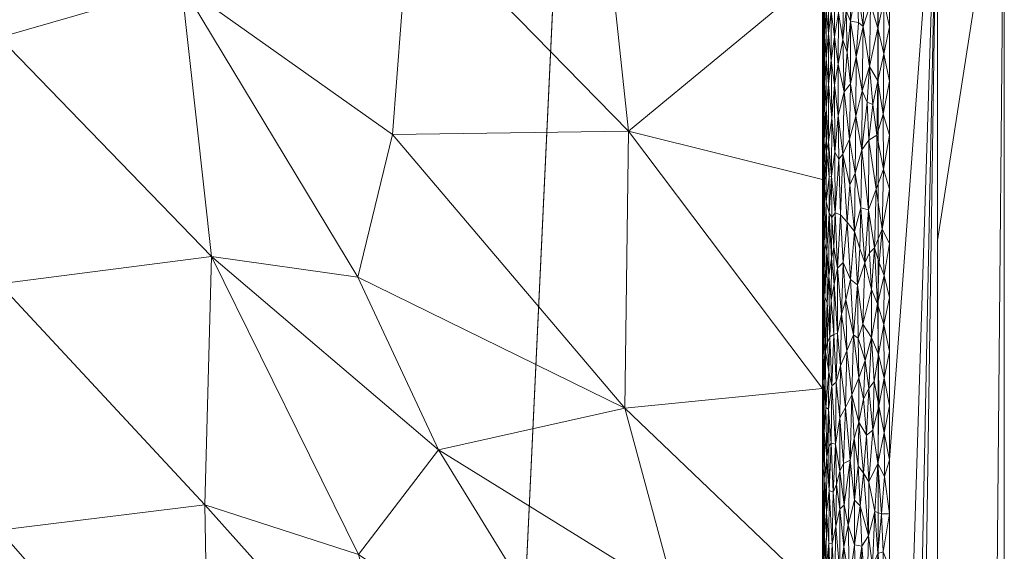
# Model space of a CAD drawing. Header units: millimetres. Extents: x -300 to 300, y 0 to 450.
# Tile 210 of 256: x 271 to 300, y 203 to 219. Entities that reach past the tile are written whole.
import ezdxf

# ---------------------------------------------------------------- set-up
doc = ezdxf.new("R2010")
doc.units = ezdxf.units.MM
doc.layers.add('A-GENM', color=13, linetype='Continuous')

# ---------------------------------------------------------------- blocks, each defined once
blk = doc.blocks.new('MODEL_CCAS0420-1080410R0 - MODEL_CCAS0420-1080410R0-453240-Preview')
at = {"layer": 'A-GENM', "lineweight": 9}
mesh = blk.add_polyface(dxfattribs=at)
corners = [(-296.159, -20, -110), (-295.657, -15.55, -110), (-294.177, -11.323, -110), (-291.793, -7.531, -110), (-288.625, -4.364, -110), (-284.831, -1.981, -110), (-280.602, -0.502, -110), (-276.147, 0, -110), (276.147, 0, -110), (280.596, -0.501, -110), (284.825, -1.978, -110), (288.619, -4.359, -110), (291.788, -7.525, -110), (294.174, -11.316, -110), (295.656, -15.545, -110), (296.159, -20, -110), (296.159, -426.171, -110), (295.658, -430.617, -110), (294.182, -434.842, -110), (291.802, -438.632, -110), (288.638, -441.797, -110), (284.848, -444.179, -110), (280.622, -445.657, -110), (276.171, -446.159, -110), (-276.171, -446.159, -110), (-280.617, -445.658, -110), (-284.842, -444.182, -110), (-288.632, -441.802, -110), (-291.797, -438.638, -110), (-294.179, -434.848, -110), (-295.657, -430.622, -110), (-296.159, -426.171, -110)]
mesh.append_faces([[corners[k] for k in face] for face in [(15, 12, 13, 14)]], dxfattribs={"vtx0": -1})
mesh.append_faces([[corners[k] for k in face] for face in [(16, 8, 15)]], dxfattribs={"vtx0": -1, "vtx1": -1})
mesh.append_faces([[corners[k] for k in face] for face in [(24, 31, 7, 8)]], dxfattribs={"vtx0": -1, "vtx1": -1, "vtx3": -1})
mesh.append_faces([[corners[k] for k in face] for face in [(31, 24, 25, 30), (18, 21, 22, 17), (17, 22, 23, 16)]], dxfattribs={"vtx0": -1, "vtx2": -1})
mesh.append_faces([[corners[k] for k in face] for face in [(0, 3, 4, 5), (0, 5, 6, 7)]], dxfattribs={"vtx0": -1, "vtx3": -1})
mesh.append_faces([[corners[k] for k in face] for face in [(28, 29, 27)]], dxfattribs={"vtx1": -1})
mesh.append_faces([[corners[k] for k in face] for face in [(25, 26, 30), (11, 12, 15, 10), (9, 10, 15, 8), (31, 0, 7)]], dxfattribs={"vtx1": -1, "vtx2": -1})
mesh.append_faces([[corners[k] for k in face] for face in [(23, 24, 8, 16)]], dxfattribs={"vtx1": -1, "vtx2": -1, "vtx3": -1})
mesh.append_faces([[corners[k] for k in face] for face in [(26, 27, 29, 30)]], dxfattribs={"vtx1": -1, "vtx3": -1})
mesh.append_faces([[corners[k] for k in face] for face in [(19, 20, 21, 18)]], dxfattribs={"vtx2": -1})
mesh.append_faces([[corners[k] for k in face] for face in [(0, 1, 2, 3)]], dxfattribs={"vtx3": -1})
mesh = blk.add_polyface(dxfattribs=at)
corners = [(-279.918, -2), (-292.651, -7.27), (-297.929, -20), (-297.929, -224.97), (-297.929, -429.94), (-292.661, -442.661), (-279.94, -447.929), (0, -447.929), (279.94, -447.929), (292.661, -442.661), (297.929, -429.94), (297.929, -224.97), (297.929, -20), (292.651, -7.27), (279.918, -2), (0, -2), (0, -3.5), (13.257, -3.5), (26.515, -3.5), (39.772, -3.5), (53.029, -3.5), (66.287, -3.5), (79.544, -3.5), (92.801, -3.5), (106.059, -3.5), (119.316, -3.5), (132.573, -3.5), (145.831, -3.5), (159.088, -3.5), (172.345, -3.5), (185.603, -3.5), (198.86, -3.5), (212.117, -3.5), (225.375, -3.5), (238.632, -3.5), (251.889, -3.5), (265.147, -3.5), (278.404, -3.5), (291.028, -7.487), (296.497, -19.511), (296.5, -32.769), (296.5, -46.026), (296.5, -59.283), (296.5, -72.541), (296.5, -85.798), (296.5, -99.055), (296.5, -112.313), (296.5, -125.57), (296.5, -138.827), (296.5, -152.085), (296.5, -165.342), (296.5, -178.599), (296.5, -191.857), (296.5, -205.114), (296.5, -218.371), (296.5, -231.629), (296.5, -244.886), (296.5, -258.143), (296.499, -271.401), (296.499, -284.658), (296.499, -297.915), (296.499, -311.173), (296.499, -324.43), (296.499, -337.687), (296.5, -350.945), (296.5, -364.202), (296.5, -377.459), (296.5, -390.717), (296.5, -403.974), (296.5, -417.231), (296.497, -430.489), (291.028, -442.513), (278.404, -446.5), (265.147, -446.5), (251.889, -446.5), (238.632, -446.5), (225.375, -446.5), (212.117, -446.5), (198.86, -446.5), (185.603, -446.5), (172.345, -446.5), (159.088, -446.5), (145.831, -446.5), (132.573, -446.5), (119.316, -446.5), (106.059, -446.5), (92.801, -446.5), (79.544, -446.5), (66.287, -446.5), (53.029, -446.5), (39.772, -446.5), (26.515, -446.5), (13.257, -446.5), (0, -446.5), (-12.926, -446.5), (-25.852, -446.5), (-38.777, -446.5), (-51.703, -446.5), (-64.629, -446.5), (-77.555, -446.5), (-90.48, -446.5), (-103.406, -446.5), (-116.332, -446.5), (-129.258, -446.5), (-142.183, -446.5), (-155.109, -446.5), (-168.035, -446.5), (-180.961, -446.5), (-193.887, -446.5), (-206.812, -446.5), (-219.738, -446.5), (-232.664, -446.5), (-245.59, -446.5), (-258.515, -446.5), (-271.441, -446.5), (-284.356, -445.968), (-294.544, -438.124), (-296.5, -425.35), (-296.5, -412.424), (-296.5, -399.498), (-296.5, -386.572), (-296.5, -373.646), (-296.5, -360.721), (-296.5, -347.795), (-296.499, -334.869), (-296.499, -321.943), (-296.499, -309.018), (-296.499, -296.092), (-296.499, -283.166), (-296.499, -270.24), (-296.5, -257.315), (-296.5, -244.389), (-296.5, -231.463), (-296.5, -218.537), (-296.5, -205.611), (-296.5, -192.686), (-296.5, -179.76), (-296.5, -166.834), (-296.5, -153.908), (-296.5, -140.983), (-296.5, -128.057), (-296.5, -115.131), (-296.5, -102.205), (-296.5, -89.28), (-296.5, -76.354), (-296.5, -63.428), (-296.5, -50.502), (-296.5, -37.576), (-296.5, -24.651), (-294.544, -11.876), (-284.356, -4.032), (-271.441, -3.5), (-258.515, -3.5), (-245.59, -3.5), (-232.664, -3.5), (-219.738, -3.5), (-206.812, -3.5), (-193.887, -3.5), (-180.961, -3.5), (-168.035, -3.5), (-155.109, -3.5), (-142.183, -3.5), (-129.258, -3.5), (-116.332, -3.5), (-103.406, -3.5), (-90.48, -3.5), (-77.555, -3.5), (-64.629, -3.5), (-51.703, -3.5), (-38.777, -3.5), (-25.852, -3.5), (-12.926, -3.5), (-294.538, -438.129), (-294.547, -438.108)]
mesh.append_faces([[corners[k] for k in face] for face in [(116, 172, 173)]])
mesh.append_faces([[corners[k] for k in face] for face in [(118, 4, 117), (6, 115, 5), (115, 6, 114), (7, 104, 6), (1, 150, 0), (151, 0, 150)]], dxfattribs={"vtx0": -1, "vtx1": -1})
mesh.append_faces([[corners[k] for k in face] for face in [(4, 124, 125), (7, 99, 100), (2, 148, 149), (149, 1, 2), (2, 141, 142), (0, 151, 152), (0, 160, 161, 15), (15, 165, 166), (15, 170, 171), (8, 81, 82, 7), (8, 72, 73), (11, 61, 62, 10), (12, 46, 47, 11), (38, 13, 14, 37), (13, 38, 39, 12)]], dxfattribs={"vtx0": -1, "vtx2": -1})
mesh.append_faces([[corners[k] for k in face] for face in [(4, 118, 119, 120), (4, 120, 121, 122), (3, 128, 129, 130), (3, 130, 131, 132), (3, 138, 139, 140), (0, 154, 155, 156), (0, 156, 157, 158), (15, 161, 162, 163), (15, 163, 164, 165), (8, 73, 74, 75), (7, 86, 87, 88), (7, 83, 84, 85), (10, 68, 69, 70), (11, 55, 56, 57), (14, 28, 29, 30), (14, 32, 33, 34), (15, 19, 20, 21), (12, 44, 45, 46), (11, 49, 50, 51), (11, 47, 48, 49), (12, 39, 40, 41)]], dxfattribs={"vtx0": -1, "vtx3": -1})
mesh.append_faces([[corners[k] for k in face] for face in [(123, 124, 4, 122), (127, 128, 3, 126), (113, 114, 6, 112), (111, 112, 6, 110), (109, 110, 6, 108), (107, 108, 6, 106), (96, 97, 7, 95), (105, 106, 6, 104), (103, 104, 7, 102), (101, 102, 7, 100), (98, 99, 7, 97), (94, 95, 7, 93), (135, 136, 3, 134), (137, 138, 3, 136), (133, 134, 3, 132), (145, 146, 2, 144), (147, 148, 2, 146), (143, 144, 2, 142), (149, 150, 1), (153, 154, 0, 152), (159, 160, 0, 158), (169, 170, 15, 168), (167, 168, 15, 166), (78, 79, 8, 77), (80, 81, 8, 79), (76, 77, 8, 75), (91, 92, 7, 90), (89, 90, 7, 88), (85, 86, 7), (82, 83, 7), (67, 68, 10, 66), (65, 66, 10, 64), (60, 61, 11, 59), (58, 59, 11, 57), (63, 64, 10, 62), (54, 55, 11, 53), (26, 27, 15, 25), (31, 32, 14, 30), (16, 17, 15, 171), (18, 19, 15, 17), (24, 25, 15, 23), (22, 23, 15, 21), (34, 35, 14), (52, 53, 11, 51), (36, 37, 14, 35), (42, 43, 12, 41), (43, 44, 12), (92, 93, 7)]], dxfattribs={"vtx1": -1, "vtx2": -1})
mesh.append_faces([[corners[k] for k in face] for face in [(3, 4, 125, 126), (2, 3, 140, 141), (71, 72, 8, 9), (70, 71, 9, 10), (27, 28, 14, 15)]], dxfattribs={"vtx1": -1, "vtx3": -1})
mesh.append_faces([[corners[k] for k in face] for face in [(4, 173, 117), (115, 172, 5)]], dxfattribs={"vtx2": -1})
mesh = blk.add_polyface(dxfattribs=at)
corners = [(-299.928, -20, -2.07), (-298.043, -20, -56.035), (-296.159, -20, -110), (-296.159, -426.171, -110), (-298.043, -428.055, -56.035), (-299.928, -429.94, -2.07), (-299.928, -224.97, -2.07)]
mesh.append_faces([[corners[k] for k in face] for face in [(6, 1, 2, 3)]], dxfattribs={"vtx0": -1, "vtx3": -1})
mesh.append_faces([[corners[k] for k in face] for face in [(3, 4, 6)]], dxfattribs={"vtx1": -1, "vtx2": -1})
mesh.append_faces([[corners[k] for k in face] for face in [(4, 5, 6), (6, 0, 1)]], dxfattribs={"vtx2": -1})
mesh = blk.add_polyface(dxfattribs=at)
corners = [(-299.928, -20, -2.07), (-299.928, -224.97, -2.07), (-299.928, -429.94, -2.07), (-299.368, -429.94, -0.611), (-297.929, -429.94), (-297.929, -224.97), (-297.929, -20), (-299.368, -20, -0.611), (-299.928, -315.406, -2.07), (-297.929, -327.455), (-297.929, -372.673), (-297.929, -276.212), (-299.928, -372.673, -2.07), (-299.928, -344.039, -2.07), (-299.928, -270.188, -2.07), (-299.928, -329.722, -2.07), (-299.928, -134.534, -2.07), (-297.929, -122.485), (-297.929, -173.727), (-297.929, -199.349), (-299.928, -77.267, -2.07), (-299.928, -179.752, -2.07), (-299.928, -105.901, -2.07), (-297.929, -71.242), (-297.929, -96.864), (-297.929, -401.306), (-299.928, -401.306, -2.07), (-299.928, -386.99, -2.07), (-299.928, -48.634, -2.07), (-297.929, -45.621), (-297.929, -58.432), (-297.929, -415.623), (-299.928, -34.317, -2.07), (-299.928, -415.623, -2.07), (-297.929, -34.317), (-299.928, -247.579, -2.07), (-297.929, -250.591), (-297.929, -263.402), (-297.929, -301.834), (-297.929, -148.106), (-299.928, -292.797, -2.07), (-299.928, -157.143, -2.07), (-297.929, -350.064), (-299.928, -202.361, -2.07), (-297.929, -212.159), (-299.928, -191.057, -2.07), (-299.928, -120.217, -2.07), (-299.928, -91.584, -2.07), (-297.929, -386.99), (-299.928, -62.95, -2.07), (-297.929, -237.781), (-297.929, -314.644), (-297.929, -135.296), (-297.929, -289.023), (-297.929, -160.917), (-299.928, -358.356, -2.07), (-297.929, -186.538), (-297.929, -109.674), (-297.929, -84.053)]
mesh.append_faces([[corners[k] for k in face] for face in [(35, 50, 1), (45, 56, 21), (41, 39, 16)]], dxfattribs={"vtx0": -1, "vtx1": -1})
mesh.append_faces([[corners[k] for k in face] for face in [(31, 33, 3), (32, 34, 7)]], dxfattribs={"vtx0": -1, "vtx1": -1, "vtx2": -1})
mesh.append_faces([[corners[k] for k in face] for face in [(18, 41, 21, 56), (14, 11, 37, 35), (28, 30, 29, 32), (32, 29, 34), (40, 53, 11, 14), (30, 28, 49)]], dxfattribs={"vtx0": -1, "vtx2": -1})
mesh.append_faces([[corners[k] for k in face] for face in [(16, 39, 52, 17), (9, 8, 15, 13), (1, 50, 5, 44), (35, 37, 36, 50)]], dxfattribs={"vtx0": -1, "vtx3": -1})
mesh.append_faces([[corners[k] for k in face] for face in [(54, 39, 41, 18), (51, 38, 8, 9)]], dxfattribs={"vtx1": -1, "vtx2": -1})
mesh.append_faces([[corners[k] for k in face] for face in [(47, 22, 24, 58), (10, 42, 55, 12), (43, 1, 44, 19), (46, 16, 17, 57), (22, 46, 57, 24), (20, 47, 58, 23), (49, 20, 23, 30), (27, 26, 25, 48), (12, 27, 48, 10), (26, 33, 31, 25), (40, 8, 38, 53), (42, 9, 13, 55), (45, 43, 19, 56)]], dxfattribs={"vtx1": -1, "vtx3": -1})
mesh.append_faces([[corners[k] for k in face] for face in [(34, 6, 7), (3, 4, 31), (33, 2, 3), (7, 0, 32)]], dxfattribs={"vtx2": -1})
mesh = blk.add_polyface(dxfattribs=at)
corners = [(-294.5, -134.301, -2), (-294.5, -139.199, -5), (-294.5, -132.968, -5), (-294.5, -131.278, -2), (-294.5, -146.394, -2), (-294.5, -152.441, -2), (-294.5, -151.661, -5), (-294.5, -145.43, -5), (-294.5, -251.368, -5), (-294.5, -245.136, -5.001), (-294.5, -249.186, -2), (-294.5, -255.233, -2), (-294.5, -140.348, -2), (-294.5, -206.86, -2), (-294.5, -212.907, -2), (-294.5, -207.744, -5), (-294.5, -263.833, -5), (-294.5, -257.601, -5), (-294.5, -261.279, -2), (-294.5, -176.627, -2), (-294.5, -182.674, -2), (-294.5, -176.586, -5), (-294.5, -170.581, -2), (-294.5, -201.512, -5), (-294.5, -195.28, -5), (-294.5, -200.813, -2), (-294.5, -188.72, -2), (-294.5, -182.817, -5), (-294.5, -170.354, -5), (-294.5, -154.777, -5), (-294.5, -158.487, -2), (-294.5, -213.976, -5), (-294.5, -218.953, -2), (-294.5, -225, -2), (-294.5, -226.439, -5.001), (-294.5, -220.208, -5.001), (-294.5, -279.419, -2), (-294.5, -285.466, -2), (-294.5, -282.53, -5), (-294.5, -276.298, -5), (-294.5, -267.326, -2), (-294.5, -270.065, -5), (-294.5, -189.048, -5), (-294.5, -194.767, -2), (-294.5, -238.904, -5.001), (-294.5, -232.671, -5.001), (-294.5, -237.093, -2), (-294.5, -243.14, -2), (-294.5, -164.123, -5), (-294.5, -164.534, -2), (-294.5, -231.046, -2), (-294.5, -288.758, -5), (-294.5, -273.373, -2), (-294.5, -129.234, -5), (-294.5, -128.254, -2), (-294.5, -157.892, -5), (-294.5, -125.499, -5)]
mesh.append_faces([[corners[k] for k in face] for face in [(28, 22, 21), (8, 11, 17), (3, 53, 54), (50, 34, 33)]], dxfattribs={"vtx0": -1, "vtx1": -1})
mesh.append_faces([[corners[k] for k in face] for face in [(0, 1, 2, 3), (1, 0, 12), (33, 34, 35, 32), (16, 18, 40, 41), (42, 26, 43), (23, 25, 13, 15), (48, 30, 49, 28), (3, 2, 53), (28, 49, 22)]], dxfattribs={"vtx0": -1, "vtx2": -1})
mesh.append_faces([[corners[k] for k in face] for face in [(13, 14, 15), (16, 17, 18), (19, 20, 21, 22), (23, 24, 25), (35, 31, 32), (11, 18, 17), (51, 38, 37), (40, 52, 41), (55, 29, 30, 48), (42, 27, 26), (53, 56, 54)]], dxfattribs={"vtx1": -1, "vtx2": -1})
mesh.append_faces([[corners[k] for k in face] for face in [(4, 5, 6, 7), (8, 9, 10, 11), (20, 26, 27, 21), (29, 6, 5, 30), (31, 15, 14, 32), (36, 37, 38, 39), (44, 45, 46, 47), (9, 44, 47, 10), (45, 34, 50, 46), (39, 41, 52, 36), (7, 1, 12, 4), (24, 42, 43, 25)]], dxfattribs={"vtx1": -1, "vtx3": -1})
mesh = blk.add_polyface(dxfattribs=at)
corners = [(-288.48, -190.411, -17.973), (-282.195, -197.384, -31.516), (-282.468, -189.335, -30.928), (-276.18, -196.335, -44.477), (-276.049, -189.005, -44.76), (-269.899, -181.452, -58.018), (-275.755, -182.517, -45.396), (-269.898, -188.806, -58.018), (-276.045, -204.263, -44.767), (-269.897, -203.514, -58.018), (-276.24, -211.678, -44.348), (-269.896, -210.868, -58.018), (-282.202, -181.577, -31.502), (-290.112, -201.519, -14.455), (-294.5, -201.512, -5), (-288.591, -207.148, -17.733), (-288.488, -181.732, -17.956), (-269.897, -196.16, -58.018), (-280.635, -202.781, -34.877), (-294.5, -182.817, -5), (-283.027, -205.91, -29.723), (-294.5, -207.744, -5), (-294.5, -195.28, -5), (-287.981, -197.851, -19.048), (-294.5, -189.048, -5), (-280.617, -211.06, -34.916)]
mesh.append_faces([[corners[k] for k in face] for face in [(5, 6, 7), (7, 4, 17), (14, 13, 22), (22, 23, 24)]], dxfattribs={"vtx0": -1, "vtx1": -1})
mesh.append_faces([[corners[k] for k in face] for face in [(0, 1, 2), (3, 4, 2), (8, 9, 3), (10, 11, 8), (12, 2, 4), (13, 14, 15), (12, 16, 2), (6, 4, 7), (17, 4, 3), (8, 1, 18), (16, 0, 2), (1, 3, 2), (19, 0, 16), (18, 20, 10), (1, 8, 3), (1, 0, 23), (0, 24, 23), (1, 23, 18), (23, 22, 13), (15, 20, 13), (20, 15, 25), (4, 6, 12), (8, 18, 10), (20, 18, 23), (23, 13, 20)]], dxfattribs={"vtx0": -1, "vtx1": -1, "vtx2": -1})
mesh.append_faces([[corners[k] for k in face] for face in [(8, 11, 9), (0, 19, 24)]], dxfattribs={"vtx0": -1, "vtx2": -1})
mesh.append_faces([[corners[k] for k in face] for face in [(9, 17, 3), (14, 21, 15)]], dxfattribs={"vtx1": -1, "vtx2": -1})
mesh = blk.add_polyface(dxfattribs=at)
corners = [(-294.733, -201.744, -1.063), (-294.684, -203.123, -1.162), (-294.664, -201.996, -1.208), (-295.014, -202.235, -0.661), (-294.893, -203.622, -0.809), (-294.855, -201.689, -0.862), (-296.264, -203.996, -0.016), (-296.154, -202.818, -0.033), (-296.304, -202.86, -0.011), (-294.506, -201.966, -1.842), (-294.506, -203.145, -1.845), (-294.5, -202.325, -2), (-294.607, -202.367, -1.353), (-294.559, -203.38, -1.515), (-294.551, -202.087, -1.549), (-294.528, -204.059, -1.665), (-294.522, -202.742, -1.706), (-294.617, -204.042, -1.326), (-294.786, -203.109, -0.969), (-295.129, -203.016, -0.544), (-295.147, -201.624, -0.528), (-294.537, -200.882, -1.617), (-295.617, -204.238, -0.212), (-295.454, -203.071, -0.301), (-295.671, -203.034, -0.187), (-295.818, -201.274, -0.127), (-295.873, -203.338, -0.108), (-296.311, -201.683, -0.01), (-295.014, -204.138, -0.66), (-296.058, -204.066, -0.054), (-295.493, -201.789, -0.278), (-295.654, -201.726, -0.195), (-295.994, -202.435, -0.071), (-296.101, -201.422, -0.044), (-295.959, -201.36, -0.08), (-294.514, -200.781, -1.766), (-295.301, -201.993, -0.402), (-295.262, -203.663, -0.432), (-294.572, -200.935, -1.467), (-296.5, -203.996), (-296.5, -202.38), (-294.647, -200.855, -1.248), (-294.5, -203.837, -2)]
mesh.append_faces([[corners[k] for k in face] for face in [(39, 8, 40), (11, 10, 42)]], dxfattribs={"vtx0": -1, "vtx1": -1})
mesh.append_faces([[corners[k] for k in face] for face in [(0, 1, 2), (3, 4, 5), (6, 7, 8), (9, 10, 11), (12, 13, 14), (13, 15, 16), (12, 1, 17), (1, 0, 18), (13, 12, 17), (5, 18, 0), (19, 3, 20), (16, 21, 14), (22, 23, 24), (24, 25, 26), (7, 27, 8), (5, 4, 18), (3, 28, 4), (7, 6, 29), (24, 30, 31), (7, 32, 33), (32, 34, 33), (16, 10, 9), (32, 29, 26), (7, 33, 27), (29, 32, 7), (25, 32, 26), (35, 16, 9), (26, 22, 24), (36, 23, 37), (24, 23, 30), (19, 20, 36), (12, 14, 38), (16, 14, 13), (19, 36, 37), (28, 3, 19), (6, 8, 39), (36, 30, 23), (25, 24, 31), (27, 40, 8), (1, 12, 2), (12, 41, 2), (16, 15, 10)]], dxfattribs={"vtx0": -1, "vtx1": -1, "vtx2": -1})
mesh = blk.add_polyface(dxfattribs=at)
corners = [(-294.528, -204.059, -1.665), (-294.563, -205.054, -1.503), (-294.52, -205.348, -1.718), (-295.873, -203.338, -0.108), (-295.721, -205.212, -0.165), (-295.617, -204.238, -0.212), (-295.015, -205.271, -0.66), (-294.919, -204.87, -0.775), (-295.014, -204.138, -0.66), (-296.264, -203.996, -0.016), (-296.5, -203.996), (-296.351, -205.11, -0.006), (-294.684, -203.123, -1.162), (-294.786, -203.109, -0.969), (-294.698, -204.695, -1.133), (-295.144, -204.264, -0.531), (-295.321, -205.599, -0.388), (-295.124, -205.505, -0.549), (-294.505, -205.448, -1.861), (-294.506, -204.322, -1.838), (-295.885, -204.957, -0.103), (-296.058, -204.066, -0.054), (-294.506, -203.145, -1.845), (-294.617, -204.042, -1.326), (-294.626, -205.7, -1.3), (-294.811, -204.647, -0.93), (-294.754, -206.111, -1.025), (-294.893, -203.622, -0.809), (-294.559, -203.38, -1.515), (-295.456, -204.403, -0.299), (-295.445, -206.243, -0.306), (-295.559, -205.429, -0.242), (-296.154, -205.5, -0.034), (-294.881, -206.074, -0.825), (-295.262, -203.663, -0.432), (-295.454, -203.071, -0.301), (-295.129, -203.016, -0.544), (-295.807, -206.343, -0.131), (-296.5, -205.611), (-294.5, -205.348, -2), (-294.5, -203.837, -2), (-294.683, -206.013, -1.163)]
mesh.append_faces([[corners[k] for k in face] for face in [(0, 1, 2), (3, 4, 5), (6, 7, 8), (9, 10, 11), (12, 13, 14), (15, 16, 17), (18, 19, 2), (20, 3, 21), (22, 0, 19), (1, 23, 24), (14, 24, 23), (12, 14, 23), (14, 25, 26), (27, 7, 25), (25, 14, 13), (27, 8, 7), (25, 13, 27), (1, 28, 23), (29, 30, 16), (29, 5, 31), (9, 32, 21), (9, 11, 32), (21, 32, 20), (20, 4, 3), (7, 6, 33), (29, 34, 35), (8, 36, 15), (4, 20, 37), (8, 15, 6), (25, 7, 33), (5, 4, 31), (29, 35, 5), (30, 29, 31), (34, 29, 16), (15, 36, 34), (16, 15, 34), (15, 17, 6), (1, 0, 28), (19, 0, 2), (18, 39, 19), (14, 41, 24), (19, 40, 22)]], dxfattribs={"vtx0": -1, "vtx1": -1, "vtx2": -1})
mesh.append_faces([[corners[k] for k in face] for face in [(10, 38, 11), (39, 40, 19)]], dxfattribs={"vtx1": -1, "vtx2": -1})
mesh = blk.add_polyface(dxfattribs=at)
corners = [(-294.683, -206.013, -1.163), (-294.754, -206.111, -1.025), (-294.672, -207.12, -1.189), (-296.34, -206.419, -0.007), (-296.5, -205.611), (-296.5, -207.227), (-295.807, -206.343, -0.131), (-295.885, -204.957, -0.103), (-296, -206.493, -0.069), (-294.698, -204.695, -1.133), (-294.772, -207.821, -0.993), (-296.351, -205.11, -0.006), (-294.512, -207.01, -1.781), (-294.5, -208.372, -2), (-294.5, -206.86, -2), (-294.52, -205.348, -1.718), (-294.548, -206.444, -1.562), (-294.563, -205.054, -1.503), (-294.626, -205.7, -1.3), (-294.592, -207.174, -1.4), (-294.542, -207.888, -1.592), (-294.811, -204.647, -0.93), (-294.881, -206.074, -0.825), (-295.013, -206.86, -0.662), (-294.9, -207.929, -0.8), (-296.154, -205.5, -0.034), (-296.176, -207.227, -0.03), (-295.184, -207.172, -0.495), (-295.321, -205.599, -0.388), (-295.372, -207.555, -0.353), (-295.724, -207.433, -0.164), (-295.583, -206.739, -0.229), (-296.339, -208.047, -0.008), (-296.041, -207.952, -0.058), (-295.124, -205.505, -0.549), (-295.445, -206.243, -0.306), (-295.559, -205.429, -0.242), (-295.88, -207.745, -0.105), (-295.015, -205.271, -0.66), (-295.721, -205.212, -0.165), (-295.586, -208.063, -0.228), (-294.5, -205.348, -2), (-294.505, -205.448, -1.861)]
mesh.append_faces([[corners[k] for k in face] for face in [(41, 42, 14)]], dxfattribs={"vtx0": -1, "vtx1": -1})
mesh.append_faces([[corners[k] for k in face] for face in [(0, 1, 2), (6, 7, 8), (1, 0, 9), (2, 1, 10), (4, 3, 11), (12, 15, 16), (16, 17, 18), (18, 2, 19), (20, 16, 19), (16, 18, 19), (21, 22, 1), (10, 1, 22), (22, 23, 24), (22, 24, 10), (25, 26, 8), (27, 28, 29), (6, 30, 31), (32, 26, 3), (32, 3, 5), (3, 26, 25), (26, 33, 8), (23, 34, 27), (35, 36, 31), (28, 27, 34), (6, 8, 37), (7, 25, 8), (30, 6, 37), (12, 16, 20), (15, 17, 16), (34, 23, 38), (22, 38, 23), (31, 39, 6), (25, 11, 3), (31, 30, 40), (31, 36, 39), (31, 29, 35), (29, 28, 35), (8, 33, 37), (15, 12, 42), (14, 42, 12), (2, 18, 0)]], dxfattribs={"vtx0": -1, "vtx1": -1, "vtx2": -1})
mesh.append_faces([[corners[k] for k in face] for face in [(3, 4, 5), (12, 13, 14)]], dxfattribs={"vtx0": -1, "vtx2": -1})
mesh = blk.add_polyface(dxfattribs=at)
corners = [(-275.347, -219.791, -46.274), (-282.169, -222.102, -31.573), (-276.158, -226.746, -44.527), (-288.591, -207.148, -17.733), (-288.701, -215.421, -17.496), (-281.654, -215.321, -32.682), (-275.94, -234.814, -44.996), (-269.898, -232.931, -58.018), (-281.983, -229.068, -31.975), (-282.371, -236.86, -31.139), (-294.5, -207.744, -5), (-276.24, -211.678, -44.348), (-269.897, -218.223, -58.018), (-269.897, -225.577, -58.018), (-283.027, -205.91, -29.723), (-280.617, -211.06, -34.916), (-269.896, -210.868, -58.018), (-288.209, -230.819, -18.558), (-287.832, -223.528, -19.369), (-294.5, -226.439, -5.001), (-294.5, -213.976, -5), (-294.5, -220.208, -5.001), (-269.898, -240.284, -58.018), (-294.5, -232.671, -5.001), (-288.685, -239.171, -17.53), (-294.5, -238.904, -5.001)]
mesh.append_faces([[corners[k] for k in face] for face in [(7, 6, 22)]], dxfattribs={"vtx0": -1, "vtx1": -1})
mesh.append_faces([[corners[k] for k in face] for face in [(0, 1, 2), (3, 4, 5), (2, 6, 7), (6, 8, 9), (8, 6, 2), (4, 3, 10), (11, 0, 12), (11, 14, 15), (17, 8, 18), (18, 19, 17), (1, 8, 2), (13, 0, 2), (15, 5, 0), (1, 18, 8), (9, 8, 17), (23, 24, 17), (9, 17, 24), (18, 4, 21), (5, 4, 1), (18, 1, 4), (5, 1, 0), (11, 15, 0), (5, 15, 3)]], dxfattribs={"vtx0": -1, "vtx1": -1, "vtx2": -1})
mesh.append_faces([[corners[k] for k in face] for face in [(0, 13, 12), (18, 21, 19), (4, 10, 20), (24, 23, 25)]], dxfattribs={"vtx0": -1, "vtx2": -1})
mesh.append_faces([[corners[k] for k in face] for face in [(12, 16, 11), (20, 21, 4), (7, 13, 2), (19, 23, 17)]], dxfattribs={"vtx1": -1, "vtx2": -1})
mesh = blk.add_polyface(dxfattribs=at)
corners = [(-295.77, -208.578, -0.145), (-295.566, -209.246, -0.238), (-295.586, -208.063, -0.228), (-294.711, -209.283, -1.106), (-294.683, -208.241, -1.164), (-294.772, -207.821, -0.993), (-294.549, -209.096, -1.559), (-294.542, -207.888, -1.592), (-294.59, -208.841, -1.405), (-294.672, -207.12, -1.189), (-294.592, -207.174, -1.4), (-295.063, -209.958, -0.608), (-295.035, -208.414, -0.638), (-295.221, -208.867, -0.464), (-295.372, -207.555, -0.353), (-295.184, -207.172, -0.495), (-294.946, -209.397, -0.741), (-294.9, -207.929, -0.8), (-294.509, -208.73, -1.81), (-294.512, -207.01, -1.781), (-295.724, -207.433, -0.164), (-296.339, -208.047, -0.008), (-296.325, -209.651, -0.009), (-296.168, -208.759, -0.031), (-295.965, -209.267, -0.079), (-295.88, -207.745, -0.105), (-296.041, -207.952, -0.058), (-294.643, -209.113, -1.256), (-294.831, -209.351, -0.898), (-295.013, -206.86, -0.662), (-295.423, -209.342, -0.32), (-296.176, -207.227, -0.03), (-296.135, -210.271, -0.037), (-295.704, -209.661, -0.172), (-296.5, -207.227), (-296.5, -208.843), (-294.5, -208.372, -2), (-295.583, -206.739, -0.229), (-295.195, -210.391, -0.486), (-294.5, -209.883, -2), (-294.567, -210.469, -1.486), (-294.525, -209.813, -1.687), (-294.633, -210.299, -1.282)]
mesh.append_faces([[corners[k] for k in face] for face in [(0, 1, 2), (3, 4, 5), (6, 7, 8), (9, 4, 10), (11, 12, 13), (14, 13, 15), (12, 16, 17), (7, 18, 19), (20, 0, 2), (21, 22, 23), (24, 25, 26), (10, 8, 7), (27, 4, 3), (6, 18, 7), (5, 17, 28), (3, 5, 28), (29, 15, 12), (29, 12, 17), (15, 13, 12), (16, 12, 11), (30, 13, 14), (2, 30, 14), (26, 31, 23), (23, 32, 24), (23, 31, 21), (0, 24, 33), (22, 21, 35), (19, 18, 36), (17, 16, 28), (0, 20, 25), (14, 37, 2), (24, 0, 25), (0, 33, 1), (24, 26, 23), (30, 38, 13), (40, 6, 8), (18, 6, 41), (42, 8, 27), (8, 10, 4), (4, 27, 8), (5, 4, 9), (30, 2, 1)]], dxfattribs={"vtx0": -1, "vtx1": -1, "vtx2": -1})
mesh.append_faces([[corners[k] for k in face] for face in [(21, 34, 35), (18, 39, 36)]], dxfattribs={"vtx0": -1, "vtx2": -1})
mesh = blk.add_polyface(dxfattribs=at)
corners = [(-295.539, -210.839, -0.253), (-295.329, -210.995, -0.382), (-295.423, -209.342, -0.32), (-294.59, -208.841, -1.405), (-294.633, -210.299, -1.282), (-294.567, -210.469, -1.486), (-294.63, -211.838, -1.289), (-295.195, -210.391, -0.486), (-294.506, -210.639, -1.838), (-294.509, -208.73, -1.81), (-294.525, -209.813, -1.687), (-294.751, -210.374, -1.03), (-294.687, -211.105, -1.157), (-294.711, -209.283, -1.106), (-296.338, -211.116, -0.008), (-296.135, -210.271, -0.037), (-296.325, -209.651, -0.009), (-294.5, -209.883, -2), (-294.5, -211.395, -2), (-294.568, -212.08, -1.483), (-294.528, -211.264, -1.665), (-294.506, -212.151, -1.84), (-294.549, -209.096, -1.559), (-294.761, -211.619, -1.012), (-294.643, -209.113, -1.256), (-295.114, -211.505, -0.558), (-294.946, -211.332, -0.74), (-295.063, -209.958, -0.608), (-295.566, -209.246, -0.238), (-295.757, -211.488, -0.15), (-295.704, -209.661, -0.172), (-295.96, -210.699, -0.08), (-295.965, -209.267, -0.079), (-295.902, -211.789, -0.098), (-296.5, -208.843), (-296.5, -210.459), (-296.168, -208.759, -0.031), (-296.052, -211.937, -0.056), (-296.5, -212.074), (-294.842, -210.852, -0.882), (-294.946, -209.397, -0.741), (-294.831, -209.351, -0.898), (-295.221, -208.867, -0.464), (-294.839, -211.964, -0.886), (-296.194, -211.491, -0.026)]
mesh.append_faces([[corners[k] for k in face] for face in [(17, 8, 18), (38, 14, 35)]], dxfattribs={"vtx0": -1, "vtx1": -1})
mesh.append_faces([[corners[k] for k in face] for face in [(0, 1, 2), (3, 4, 5), (4, 6, 5), (2, 1, 7), (8, 9, 10), (11, 12, 13), (14, 15, 16), (5, 19, 20), (8, 17, 9), (18, 8, 21), (21, 8, 20), (10, 20, 8), (10, 22, 5), (5, 20, 10), (12, 11, 23), (13, 4, 24), (25, 26, 27), (25, 7, 1), (2, 28, 0), (29, 0, 30), (31, 30, 32), (32, 15, 31), (31, 33, 29), (14, 16, 35), (36, 16, 15), (4, 12, 6), (15, 37, 31), (39, 23, 11), (26, 39, 40), (26, 40, 27), (30, 31, 29), (25, 27, 7), (13, 12, 4), (13, 41, 11), (11, 41, 39), (40, 39, 41), (27, 42, 7), (26, 43, 39), (37, 15, 44), (15, 14, 44), (0, 28, 30)]], dxfattribs={"vtx0": -1, "vtx1": -1, "vtx2": -1})
mesh.append_faces([[corners[k] for k in face] for face in [(16, 34, 35)]], dxfattribs={"vtx0": -1, "vtx2": -1})
mesh = blk.add_polyface(dxfattribs=at)
corners = [(-296.277, -212.5, -0.014), (-296.096, -213.69, -0.045), (-296.052, -211.937, -0.056), (-294.568, -212.08, -1.483), (-294.61, -213.316, -1.344), (-294.559, -213.719, -1.517), (-295.644, -213.131, -0.2), (-295.757, -211.488, -0.15), (-295.875, -213.071, -0.107), (-294.694, -214.058, -1.14), (-294.691, -212.972, -1.148), (-295.539, -210.839, -0.253), (-295.448, -212.426, -0.304), (-295.329, -210.995, -0.382), (-295.231, -212.703, -0.456), (-295.612, -211.921, -0.215), (-294.946, -211.332, -0.74), (-295.035, -212.924, -0.638), (-294.874, -212.988, -0.836), (-294.506, -212.151, -1.84), (-294.506, -213.658, -1.838), (-294.5, -212.907, -2), (-294.63, -211.838, -1.289), (-294.528, -212.841, -1.669), (-294.5, -211.395, -2), (-294.528, -211.264, -1.665), (-294.567, -210.469, -1.486), (-295.114, -211.505, -0.558), (-295.472, -214.168, -0.29), (-295.318, -213.824, -0.39), (-296.194, -211.491, -0.026), (-296.338, -211.116, -0.008), (-296.5, -212.074), (-294.761, -211.619, -1.012), (-294.774, -212.847, -0.989), (-294.687, -211.105, -1.157), (-295.107, -214.739, -0.564), (-294.839, -211.964, -0.886), (-294.842, -210.852, -0.882), (-296.5, -213.69), (-295.902, -211.789, -0.098), (-295.96, -210.699, -0.08), (-294.764, -214.08, -1.006)]
mesh.append_faces([[corners[k] for k in face] for face in [(39, 0, 32)]], dxfattribs={"vtx0": -1, "vtx1": -1})
mesh.append_faces([[corners[k] for k in face] for face in [(0, 1, 2), (3, 4, 5), (6, 7, 8), (9, 4, 10), (11, 12, 13), (14, 13, 12), (15, 11, 7), (16, 17, 18), (19, 20, 21), (4, 3, 22), (20, 19, 23), (3, 23, 25), (3, 26, 22), (19, 25, 23), (10, 4, 22), (13, 14, 27), (11, 15, 12), (8, 2, 1), (28, 12, 6), (14, 17, 27), (29, 12, 28), (0, 30, 31), (0, 31, 32), (33, 34, 10), (10, 22, 35), (14, 36, 17), (3, 5, 23), (0, 2, 30), (33, 37, 34), (38, 37, 33), (40, 41, 2), (16, 27, 17), (10, 35, 33), (16, 18, 37), (34, 18, 42), (18, 34, 37), (10, 34, 42), (2, 8, 40), (8, 7, 40), (7, 6, 15), (12, 15, 6), (12, 29, 14)]], dxfattribs={"vtx0": -1, "vtx1": -1, "vtx2": -1})
mesh.append_faces([[corners[k] for k in face] for face in [(19, 21, 24)]], dxfattribs={"vtx0": -1, "vtx2": -1})
mesh = blk.add_polyface(dxfattribs=at)
corners = [(-295.472, -214.168, -0.29), (-295.305, -215.184, -0.399), (-295.318, -213.824, -0.39), (-296.096, -213.69, -0.045), (-296.277, -212.5, -0.014), (-296.314, -214.292, -0.01), (-294.527, -214.418, -1.674), (-294.528, -215.981, -1.663), (-294.506, -215.172, -1.839), (-294.506, -213.658, -1.838), (-295.148, -216.597, -0.527), (-295.107, -214.739, -0.564), (-296.122, -215.305, -0.04), (-295.885, -215.154, -0.103), (-296.313, -215.933, -0.01), (-294.981, -214.583, -0.699), (-294.874, -212.988, -0.836), (-295.035, -212.924, -0.638), (-294.528, -212.841, -1.669), (-294.563, -215.128, -1.502), (-294.5, -214.418, -2), (-294.5, -212.907, -2), (-294.559, -213.719, -1.517), (-294.61, -213.316, -1.344), (-294.612, -214.823, -1.34), (-294.5, -215.93, -2), (-294.607, -216.124, -1.355), (-294.676, -215.103, -1.179), (-294.764, -214.08, -1.006), (-294.779, -215.815, -0.982), (-294.868, -214.799, -0.844), (-295.644, -213.131, -0.2), (-295.667, -214.869, -0.189), (-295.875, -213.071, -0.107), (-295.231, -212.703, -0.456), (-295.488, -215.876, -0.281), (-295.826, -216.291, -0.124), (-296.5, -213.69), (-296.5, -215.306), (-294.694, -214.058, -1.14), (-294.691, -212.972, -1.148), (-294.963, -215.889, -0.72), (-295.997, -216.225, -0.07)]
mesh.append_faces([[corners[k] for k in face] for face in [(0, 1, 2), (3, 4, 5), (6, 7, 8), (6, 8, 9), (10, 11, 1), (3, 12, 13), (12, 5, 14), (15, 16, 17), (18, 6, 9), (19, 7, 6), (20, 9, 8), (22, 23, 24), (26, 19, 24), (27, 28, 29), (30, 29, 28), (22, 19, 6), (26, 24, 27), (31, 32, 0), (13, 32, 33), (34, 2, 11), (31, 33, 32), (35, 1, 0), (36, 32, 13), (13, 33, 3), (32, 35, 0), (4, 37, 5), (14, 5, 38), (39, 40, 28), (15, 41, 30), (6, 18, 22), (5, 12, 3), (16, 30, 28), (41, 15, 11), (22, 24, 19), (39, 24, 23), (16, 15, 30), (17, 11, 15), (42, 13, 12), (11, 2, 1), (28, 27, 39), (39, 27, 24)]], dxfattribs={"vtx0": -1, "vtx1": -1, "vtx2": -1})
mesh.append_faces([[corners[k] for k in face] for face in [(9, 20, 21), (8, 25, 20)]], dxfattribs={"vtx0": -1, "vtx2": -1})
mesh.append_faces([[corners[k] for k in face] for face in [(37, 38, 5)]], dxfattribs={"vtx1": -1, "vtx2": -1})
mesh = blk.add_polyface(dxfattribs=at)
corners = [(-294.967, -217.421, -0.715), (-294.963, -215.889, -0.72), (-295.148, -216.597, -0.527), (-294.506, -216.686, -1.839), (-294.528, -215.981, -1.663), (-294.525, -217.539, -1.681), (-294.857, -216.809, -0.86), (-294.868, -214.799, -0.844), (-294.506, -218.246, -1.842), (-294.677, -218.343, -1.178), (-294.673, -216.83, -1.185), (-294.757, -217.535, -1.019), (-294.676, -215.103, -1.179), (-294.779, -215.815, -0.982), (-294.556, -216.867, -1.528), (-294.563, -215.128, -1.502), (-294.607, -216.124, -1.355), (-295.488, -215.876, -0.281), (-295.329, -216.835, -0.382), (-295.305, -215.184, -0.399), (-296.5, -216.921), (-296.326, -217.729, -0.009), (-296.313, -215.933, -0.01), (-295.826, -216.291, -0.124), (-295.997, -216.225, -0.07), (-295.905, -217.353, -0.097), (-294.5, -217.442, -2), (-294.5, -215.93, -2), (-294.506, -215.172, -1.839), (-294.561, -218.244, -1.511), (-294.61, -217.586, -1.344), (-294.857, -218.241, -0.86), (-295.107, -214.739, -0.564), (-295.104, -218.148, -0.567), (-295.5, -217.639, -0.274), (-295.233, -217.781, -0.454), (-295.712, -218.551, -0.169), (-295.678, -216.625, -0.184), (-295.667, -214.869, -0.189), (-296.122, -215.305, -0.04), (-296.147, -216.922, -0.035), (-296.5, -215.306), (-295.885, -215.154, -0.103)]
mesh.append_faces([[corners[k] for k in face] for face in [(0, 1, 2), (3, 4, 5), (6, 7, 1), (5, 8, 3), (9, 10, 11), (12, 13, 10), (14, 15, 16), (11, 10, 13), (17, 18, 19), (20, 21, 22), (23, 24, 25), (26, 3, 8), (28, 3, 27), (3, 28, 4), (5, 14, 29), (14, 5, 4), (29, 14, 30), (12, 10, 16), (1, 0, 6), (16, 10, 30), (6, 11, 13), (31, 6, 0), (1, 32, 2), (0, 2, 33), (18, 17, 34), (35, 2, 18), (25, 36, 37), (25, 37, 23), (17, 38, 37), (34, 17, 37), (2, 19, 18), (11, 6, 31), (6, 13, 7), (15, 14, 4), (30, 14, 16), (39, 22, 40), (22, 21, 40), (40, 25, 24), (2, 35, 33), (38, 23, 37), (42, 24, 23), (40, 24, 39)]], dxfattribs={"vtx0": -1, "vtx1": -1, "vtx2": -1})
mesh.append_faces([[corners[k] for k in face] for face in [(22, 41, 20)]], dxfattribs={"vtx0": -1, "vtx2": -1})
mesh.append_faces([[corners[k] for k in face] for face in [(26, 27, 3)]], dxfattribs={"vtx1": -1, "vtx2": -1})
mesh = blk.add_polyface(dxfattribs=at)
corners = [(-294.967, -217.421, -0.715), (-294.971, -218.953, -0.71), (-294.857, -218.241, -0.86), (-295.104, -218.148, -0.567), (-295.121, -220.034, -0.552), (-294.561, -218.244, -1.511), (-294.609, -219.05, -1.347), (-294.56, -219.708, -1.514), (-294.506, -218.246, -1.842), (-294.525, -217.539, -1.681), (-294.526, -219.002, -1.678), (-294.67, -219.855, -1.192), (-294.677, -218.343, -1.178), (-294.759, -219, -1.016), (-294.859, -219.812, -0.857), (-295.527, -219.793, -0.259), (-295.712, -218.551, -0.169), (-295.755, -220.466, -0.151), (-295.935, -219.225, -0.087), (-296.326, -217.729, -0.009), (-296.151, -218.502, -0.034), (-296.147, -216.922, -0.035), (-295.905, -217.353, -0.097), (-296.33, -219.31, -0.008), (-296.155, -220.083, -0.033), (-294.506, -219.709, -1.839), (-294.5, -220.465, -2), (-294.5, -218.953, -2), (-294.5, -217.442, -2), (-294.61, -217.586, -1.344), (-294.757, -217.535, -1.019), (-294.673, -216.83, -1.185), (-295.199, -219.019, -0.482), (-295.335, -218.705, -0.378), (-295.316, -220.591, -0.391), (-295.567, -218.671, -0.237), (-295.5, -217.639, -0.274), (-295.678, -216.625, -0.184), (-295.233, -217.781, -0.454), (-295.329, -216.835, -0.382), (-296.5, -216.921), (-296.5, -218.537), (-296.5, -220.153)]
mesh.append_faces([[corners[k] for k in face] for face in [(0, 1, 2), (1, 3, 4), (5, 6, 7), (8, 9, 10), (11, 12, 13), (14, 2, 1), (15, 16, 17), (17, 16, 18), (19, 20, 21), (22, 18, 16), (23, 24, 20), (25, 27, 8), (8, 10, 25), (10, 9, 5), (5, 7, 10), (12, 11, 6), (6, 5, 29), (12, 30, 13), (29, 12, 6), (12, 29, 31), (2, 13, 30), (13, 2, 14), (0, 3, 1), (32, 4, 3), (33, 15, 34), (35, 16, 15), (35, 33, 36), (20, 18, 22), (20, 22, 21), (16, 36, 37), (38, 33, 32), (33, 39, 36), (19, 41, 23), (23, 20, 19), (18, 20, 24), (38, 32, 3), (34, 32, 33), (33, 38, 39), (33, 35, 15), (36, 16, 35)]], dxfattribs={"vtx0": -1, "vtx1": -1, "vtx2": -1})
mesh.append_faces([[corners[k] for k in face] for face in [(25, 26, 27), (8, 27, 28), (23, 41, 42)]], dxfattribs={"vtx0": -1, "vtx2": -1})
mesh.append_faces([[corners[k] for k in face] for face in [(40, 41, 19)]], dxfattribs={"vtx1": -1, "vtx2": -1})

msp = doc.modelspace()

# ---------------------------------------------------------------- block references
at = {"layer": 'A-GENM', "lineweight": 9, "rotation": 180}
msp.add_blockref('MODEL_CCAS0420-1080410R0 - MODEL_CCAS0420-1080410R0-453240-Preview', (0, 0, 850), dxfattribs=at)

doc.saveas('drawing.dxf')
